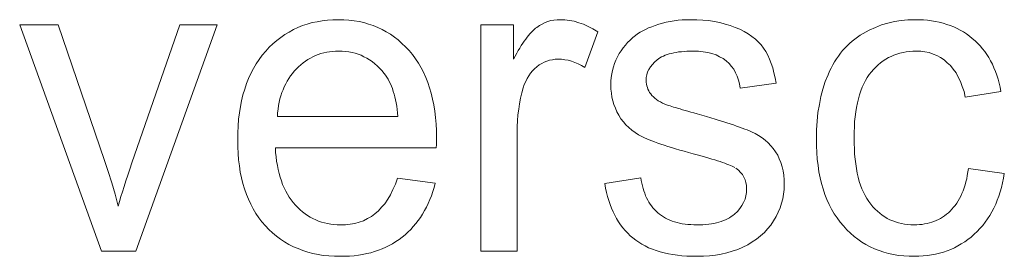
# Model space of a CAD drawing. Extents: x 1101 to 1942, y 41 to 882.
# Tile 56 of 113: x 1265.05 to 1272.92, y 828.62 to 830.52. Entities that reach past the tile are written whole.
import ezdxf

# ---------------------------------------------------------------- set-up
doc = ezdxf.new("R2010")
doc.units = 0
doc.layers.get('0').update_dxf_attribs({"lineweight": 13})
doc.layers.add('Beschriftung', color=7, linetype='Continuous', lineweight=25)

# ---------------------------------------------------------------- blocks, each defined once
blk = doc.blocks.new('Referenz-A03CP7E41H', base_point=(1127.7942, 89.8071))
at = {"layer": 'Beschriftung', "color": 0, "lineweight": -2}
for p, q in [((1265.6996, 828.6629), (1265.0461, 830.475)), ((1265.0461, 830.475), (1265.3546, 830.475)), ((1265.3546, 830.475), (1265.7242, 829.3897)), ((1265.9433, 829.3693), (1266.3262, 830.475)), ((1266.6267, 830.475), (1265.9741, 828.6629)), ((1266.3262, 830.475), (1266.6267, 830.475)), ((1267.2351, 830.4362), (1267.2715, 830.4519)), ((1267.2715, 830.4519), (1267.3078, 830.4677)), ((1267.3078, 830.4677), (1267.3463, 830.4795)), ((1267.3463, 830.4795), (1267.3846, 830.4914)), ((1267.3846, 830.4914), (1267.4251, 830.4992)), ((1267.4251, 830.4992), (1267.4656, 830.5072)), ((1267.4656, 830.5072), (1267.5082, 830.5111)), ((1267.5082, 830.5111), (1267.5508, 830.515)), ((1267.5508, 830.515), (1267.5954, 830.515)), ((1267.5954, 830.515), (1267.6386, 830.515)), ((1267.6386, 830.515), (1267.68, 830.5111)), ((1267.68, 830.5111), (1267.7212, 830.5072)), ((1267.7212, 830.5072), (1267.7604, 830.4995)), ((1267.7604, 830.4995), (1267.7997, 830.4918)), ((1267.7997, 830.4918), (1267.837, 830.4803)), ((1267.837, 830.4803), (1267.8743, 830.4686)), ((1267.8743, 830.4686), (1267.9096, 830.4532)), ((1267.9096, 830.4532), (1267.945, 830.4377)), ((1268.7336, 828.6629), (1268.7336, 830.475)), ((1268.7336, 830.475), (1268.9968, 830.475)), ((1268.9968, 830.475), (1268.9968, 830.2003)), ((1269.1718, 830.4461), (1269.1825, 830.4538)), ((1269.1825, 830.4538), (1269.2038, 830.469)), ((1269.2038, 830.469), (1269.2262, 830.4806)), ((1269.2262, 830.4806), (1269.2485, 830.492)), ((1269.2485, 830.492), (1269.2719, 830.4997)), ((1269.2719, 830.4997), (1269.2954, 830.5073)), ((1269.2954, 830.5073), (1269.3199, 830.5111)), ((1269.3199, 830.5111), (1269.3443, 830.515)), ((1269.3443, 830.515), (1269.3699, 830.515)), ((1269.3699, 830.515), (1269.4068, 830.515)), ((1269.4068, 830.515), (1269.4439, 830.5089)), ((1269.4439, 830.5089), (1269.4812, 830.5028)), ((1269.4812, 830.5028), (1269.5188, 830.4905)), ((1269.5188, 830.4905), (1269.5562, 830.4783)), ((1269.5562, 830.4783), (1269.5941, 830.4599)), ((1269.5941, 830.4599), (1269.6319, 830.4415)), ((1270.0529, 830.4377), (1270.0761, 830.4489)), ((1270.0761, 830.4489), (1270.1026, 830.459)), ((1270.1026, 830.459), (1270.1289, 830.4692)), ((1270.1289, 830.4692), (1270.1584, 830.4784)), ((1270.1584, 830.4784), (1270.1879, 830.4875)), ((1270.1879, 830.4875), (1270.2185, 830.4944)), ((1270.2185, 830.4944), (1270.249, 830.5013)), ((1270.249, 830.5013), (1270.2806, 830.5058)), ((1270.2806, 830.5058), (1270.3123, 830.5104)), ((1270.3123, 830.5104), (1270.345, 830.5127)), ((1270.345, 830.5127), (1270.3777, 830.515)), ((1270.3777, 830.515), (1270.4115, 830.515)), ((1270.4115, 830.515), (1270.4622, 830.515)), ((1270.4622, 830.515), (1270.51, 830.5111)), ((1270.51, 830.5111), (1270.5577, 830.5073)), ((1270.5577, 830.5073), (1270.6024, 830.4996)), ((1270.6024, 830.4996), (1270.6471, 830.492)), ((1270.6471, 830.492), (1270.6886, 830.4804)), ((1270.6886, 830.4804), (1270.7301, 830.4688)), ((1270.7301, 830.4688), (1270.7686, 830.4535)), ((1270.7686, 830.4535), (1270.807, 830.4381)), ((1271.8413, 830.4325), (1271.8907, 830.4532)), ((1271.8907, 830.4532), (1271.9401, 830.4737)), ((1271.9401, 830.4737), (1271.9916, 830.4875)), ((1271.9916, 830.4875), (1272.0431, 830.5013)), ((1272.0431, 830.5013), (1272.0967, 830.5081)), ((1272.0967, 830.5081), (1272.1502, 830.515)), ((1272.1502, 830.515), (1272.2058, 830.515)), ((1272.2058, 830.515), (1272.241, 830.515)), ((1272.241, 830.515), (1272.2746, 830.5127)), ((1272.2746, 830.5127), (1272.3081, 830.5103)), ((1272.3081, 830.5103), (1272.3401, 830.5056)), ((1272.3401, 830.5056), (1272.372, 830.501)), ((1272.372, 830.501), (1272.4023, 830.494)), ((1272.4023, 830.494), (1272.4327, 830.487)), ((1272.4327, 830.487), (1272.4614, 830.4776)), ((1272.4614, 830.4776), (1272.4901, 830.4684)), ((1272.4901, 830.4684), (1272.5173, 830.4567)), ((1272.5173, 830.4567), (1272.5444, 830.445)), ((1267.1023, 830.3494), (1267.1344, 830.3731)), ((1267.1344, 830.3731), (1267.1667, 830.3968)), ((1267.1667, 830.3968), (1267.2009, 830.4165)), ((1267.2009, 830.4165), (1267.2351, 830.4362)), ((1267.945, 830.4377), (1267.9783, 830.4184)), ((1267.9783, 830.4184), (1268.0116, 830.3991)), ((1268.0116, 830.3991), (1268.0429, 830.3759)), ((1268.0429, 830.3759), (1268.0744, 830.3527)), ((1269.0935, 830.3598), (1269.1051, 830.3757)), ((1269.1051, 830.3757), (1269.1165, 830.3894)), ((1269.1165, 830.3894), (1269.1278, 830.4032)), ((1269.1278, 830.4032), (1269.1389, 830.4149)), ((1269.1389, 830.4149), (1269.1501, 830.4268)), ((1269.1501, 830.4268), (1269.161, 830.4364)), ((1269.161, 830.4364), (1269.1718, 830.4461)), ((1269.67, 830.417), (1269.5677, 830.133)), ((1269.6319, 830.4415), (1269.67, 830.417)), ((1269.929, 830.3526), (1269.9493, 830.3719)), ((1269.9493, 830.3719), (1269.9721, 830.3889)), ((1269.9721, 830.3889), (1269.9892, 830.4022)), ((1269.9892, 830.4022), (1270.0094, 830.4143)), ((1270.0094, 830.4143), (1270.0296, 830.4265)), ((1270.0296, 830.4265), (1270.0529, 830.4377)), ((1270.807, 830.4381), (1270.8404, 830.4201)), ((1270.8404, 830.4201), (1270.8739, 830.402)), ((1270.8739, 830.402), (1270.9022, 830.3812)), ((1270.9022, 830.3812), (1270.9306, 830.3604)), ((1271.726, 830.3604), (1271.7481, 830.3759)), ((1271.7481, 830.3759), (1271.7703, 830.3913)), ((1271.7703, 830.3913), (1271.794, 830.4051)), ((1271.794, 830.4051), (1271.8413, 830.4325)), ((1272.5444, 830.445), (1272.57, 830.431)), ((1272.57, 830.431), (1272.5955, 830.417)), ((1272.5955, 830.417), (1272.6195, 830.4007)), ((1272.6195, 830.4007), (1272.6433, 830.3843)), ((1272.6433, 830.3843), (1272.6657, 830.3656)), ((1267.0141, 830.2627), (1267.0422, 830.2942)), ((1267.0422, 830.2942), (1267.0722, 830.3219)), ((1267.0722, 830.3219), (1267.1023, 830.3494)), ((1268.0744, 830.3527), (1268.1037, 830.3257)), ((1268.1037, 830.3257), (1268.1331, 830.2986)), ((1268.1331, 830.2986), (1268.1606, 830.2677)), ((1269.0461, 830.2883), (1269.0581, 830.3082)), ((1269.0581, 830.3082), (1269.07, 830.3261)), ((1269.07, 830.3261), (1269.0819, 830.344)), ((1269.0819, 830.344), (1269.0935, 830.3598)), ((1269.857, 830.267), (1269.8726, 830.2906)), ((1269.8726, 830.2906), (1269.8907, 830.312)), ((1269.8907, 830.312), (1269.9085, 830.3334)), ((1269.9085, 830.3334), (1269.929, 830.3526)), ((1270.9306, 830.3604), (1270.9539, 830.3369)), ((1270.9539, 830.3369), (1270.9772, 830.3133)), ((1270.9772, 830.3133), (1270.9955, 830.2871)), ((1271.6464, 830.2882), (1271.6656, 830.3071)), ((1271.6656, 830.3071), (1271.6847, 830.326)), ((1271.6847, 830.326), (1271.7053, 830.3432)), ((1271.7053, 830.3432), (1271.726, 830.3604)), ((1272.6657, 830.3656), (1272.688, 830.347)), ((1272.688, 830.347), (1272.7084, 830.3263)), ((1272.7084, 830.3263), (1272.7287, 830.3057)), ((1272.7287, 830.3057), (1272.7471, 830.2832)), ((1266.9616, 830.1964), (1266.9861, 830.2312)), ((1266.9861, 830.2312), (1267.0141, 830.2627)), ((1267.3918, 830.2191), (1267.3716, 830.208)), ((1267.4129, 830.228), (1267.3918, 830.2191)), ((1267.4341, 830.2368), (1267.4129, 830.228)), ((1267.4562, 830.2436), (1267.4341, 830.2368)), ((1267.4784, 830.2502), (1267.4562, 830.2436)), ((1267.5016, 830.2546), (1267.4784, 830.2502)), ((1267.5248, 830.2591), (1267.5016, 830.2546)), ((1267.5489, 830.2613), (1267.5248, 830.2591)), ((1267.5732, 830.2635), (1267.5489, 830.2613)), ((1267.5984, 830.2635), (1267.5732, 830.2635)), ((1267.6261, 830.2635), (1267.5984, 830.2635)), ((1267.6527, 830.2607), (1267.6261, 830.2635)), ((1267.6792, 830.2579), (1267.6527, 830.2607)), ((1267.7044, 830.2523), (1267.6792, 830.2579)), ((1267.7297, 830.2468), (1267.7044, 830.2523)), ((1267.7537, 830.2385), (1267.7297, 830.2468)), ((1267.7776, 830.2301), (1267.7537, 830.2385)), ((1267.8002, 830.219), (1267.7776, 830.2301)), ((1267.8228, 830.2079), (1267.8002, 830.219)), ((1268.1606, 830.2677), (1268.1879, 830.2368)), ((1268.1879, 830.2368), (1268.2119, 830.2027)), ((1268.9968, 830.2003), (1269.0093, 830.2245)), ((1269.0093, 830.2245), (1269.0216, 830.2464)), ((1269.0216, 830.2464), (1269.034, 830.2684)), ((1269.034, 830.2684), (1269.0461, 830.2883)), ((1269.815, 830.1919), (1269.8282, 830.2177)), ((1269.8282, 830.2177), (1269.8414, 830.2434)), ((1269.8414, 830.2434), (1269.857, 830.267)), ((1270.1805, 830.2175), (1270.1679, 830.2099)), ((1270.1949, 830.2241), (1270.1805, 830.2175)), ((1270.2092, 830.2307), (1270.1949, 830.2241)), ((1270.2255, 830.2362), (1270.2092, 830.2307)), ((1270.2416, 830.2416), (1270.2255, 830.2362)), ((1270.2596, 830.2459), (1270.2416, 830.2416)), ((1270.2776, 830.2504), (1270.2596, 830.2459)), ((1270.2974, 830.2536), (1270.2776, 830.2504)), ((1270.3172, 830.2569), (1270.2974, 830.2536)), ((1270.3388, 830.2591), (1270.3172, 830.2569)), ((1270.3604, 830.2613), (1270.3388, 830.2591)), ((1270.3838, 830.2624), (1270.3604, 830.2613)), ((1270.4072, 830.2635), (1270.3838, 830.2624)), ((1270.4324, 830.2635), (1270.4072, 830.2635)), ((1270.4751, 830.2635), (1270.4324, 830.2635)), ((1270.513, 830.2585), (1270.4751, 830.2635)), ((1270.5508, 830.2536), (1270.513, 830.2585)), ((1270.5838, 830.2438), (1270.5508, 830.2536)), ((1270.6169, 830.234), (1270.5838, 830.2438)), ((1270.645, 830.2193), (1270.6169, 830.234)), ((1270.6733, 830.2046), (1270.645, 830.2193)), ((1270.9955, 830.2871), (1271.0138, 830.2608)), ((1271.0138, 830.2608), (1271.0293, 830.2301)), ((1271.0293, 830.2301), (1271.0447, 830.1995)), ((1271.5791, 830.2023), (1271.5951, 830.2247)), ((1271.5951, 830.2247), (1271.6112, 830.247)), ((1271.6112, 830.247), (1271.6289, 830.2676)), ((1271.6289, 830.2676), (1271.6464, 830.2882)), ((1271.9948, 830.2115), (1271.9737, 830.1985)), ((1272.0172, 830.2218), (1271.9948, 830.2115)), ((1272.0396, 830.2323), (1272.0172, 830.2218)), ((1272.0634, 830.2401), (1272.0396, 830.2323)), ((1272.0871, 830.2479), (1272.0634, 830.2401)), ((1272.112, 830.2531), (1272.0871, 830.2479)), ((1272.137, 830.2583), (1272.112, 830.2531)), ((1272.1633, 830.2608), (1272.137, 830.2583)), ((1272.1897, 830.2635), (1272.1633, 830.2608)), ((1272.2172, 830.2635), (1272.1897, 830.2635)), ((1272.2537, 830.2635), (1272.2172, 830.2635)), ((1272.2876, 830.2577), (1272.2537, 830.2635)), ((1272.3214, 830.252), (1272.2876, 830.2577)), ((1272.3525, 830.2404), (1272.3214, 830.252)), ((1272.3836, 830.2289), (1272.3525, 830.2404)), ((1272.4121, 830.2116), (1272.3836, 830.2289)), ((1272.4406, 830.1942), (1272.4121, 830.2116)), ((1272.7471, 830.2832), (1272.7654, 830.2605)), ((1272.7654, 830.2605), (1272.7817, 830.236)), ((1272.7817, 830.236), (1272.7981, 830.2115)), ((1272.7981, 830.2115), (1272.8124, 830.1849)), ((1266.9161, 830.1238), (1266.9371, 830.1617)), ((1266.9371, 830.1617), (1266.9616, 830.1964)), ((1267.2767, 830.1392), (1267.2596, 830.1214)), ((1267.2948, 830.1547), (1267.2767, 830.1392)), ((1267.313, 830.1703), (1267.2948, 830.1547)), ((1267.3323, 830.1836), (1267.313, 830.1703)), ((1267.3514, 830.1969), (1267.3323, 830.1836)), ((1267.3716, 830.208), (1267.3514, 830.1969)), ((1267.8443, 830.194), (1267.8228, 830.2079)), ((1267.8656, 830.18), (1267.8443, 830.194)), ((1267.8857, 830.1634), (1267.8656, 830.18)), ((1267.9057, 830.1466), (1267.8857, 830.1634)), ((1267.9245, 830.1272), (1267.9057, 830.1466)), ((1268.2119, 830.2027), (1268.2359, 830.1687)), ((1268.2359, 830.1687), (1268.2564, 830.1314)), ((1269.183, 830.1381), (1269.1639, 830.123)), ((1269.2019, 830.1533), (1269.183, 830.1381)), ((1269.2221, 830.1646), (1269.2019, 830.1533)), ((1269.2423, 830.1759), (1269.2221, 830.1646)), ((1269.2638, 830.1836), (1269.2423, 830.1759)), ((1269.2852, 830.1911), (1269.2638, 830.1836)), ((1269.3078, 830.195), (1269.2852, 830.1911)), ((1269.3305, 830.1987), (1269.3078, 830.195)), ((1269.3543, 830.1987), (1269.3305, 830.1987)), ((1269.381, 830.1987), (1269.3543, 830.1987)), ((1269.4076, 830.1946), (1269.381, 830.1987)), ((1269.4343, 830.1905), (1269.4076, 830.1946)), ((1269.4609, 830.1822), (1269.4343, 830.1905)), ((1269.4876, 830.174), (1269.4609, 830.1822)), ((1269.5143, 830.1617), (1269.4876, 830.174)), ((1269.5409, 830.1494), (1269.5143, 830.1617)), ((1269.5677, 830.133), (1269.5409, 830.1494)), ((1269.7885, 830.11), (1269.7951, 830.1381)), ((1269.7951, 830.1381), (1269.805, 830.165)), ((1269.805, 830.165), (1269.815, 830.1919)), ((1270.0907, 830.1379), (1270.0799, 830.1174)), ((1270.1069, 830.157), (1270.0907, 830.1379)), ((1270.123, 830.1759), (1270.1069, 830.157)), ((1270.1446, 830.1935), (1270.123, 830.1759)), ((1270.1553, 830.2022), (1270.1446, 830.1935)), ((1270.1679, 830.2099), (1270.1553, 830.2022)), ((1270.6966, 830.1849), (1270.6733, 830.2046)), ((1270.72, 830.1653), (1270.6966, 830.1849)), ((1270.7387, 830.1418), (1270.72, 830.1653)), ((1270.7576, 830.1183), (1270.7387, 830.1418)), ((1271.0447, 830.1995), (1271.0573, 830.1644)), ((1271.0573, 830.1644), (1271.07, 830.1292)), ((1271.5367, 830.1284), (1271.5498, 830.1543)), ((1271.5498, 830.1543), (1271.5644, 830.1783)), ((1271.5644, 830.1783), (1271.5791, 830.2023)), ((1271.8944, 830.1361), (1271.8759, 830.1178)), ((1271.9129, 830.1543), (1271.8944, 830.1361)), ((1271.9327, 830.1699), (1271.9129, 830.1543)), ((1271.9525, 830.1855), (1271.9327, 830.1699)), ((1271.9737, 830.1985), (1271.9525, 830.1855)), ((1272.4663, 830.1712), (1272.4406, 830.1942)), ((1272.4921, 830.148), (1272.4663, 830.1712)), ((1272.5139, 830.1193), (1272.4921, 830.148)), ((1272.8124, 830.1849), (1272.8267, 830.1584)), ((1272.8267, 830.1584), (1272.839, 830.1299)), ((1266.8776, 830.0448), (1266.8951, 830.0859)), ((1266.8951, 830.0859), (1266.9161, 830.1238)), ((1267.2119, 830.0651), (1267.1986, 830.0444)), ((1267.2271, 830.0844), (1267.2119, 830.0651)), ((1267.2423, 830.1037), (1267.2271, 830.0844)), ((1267.2596, 830.1214), (1267.2423, 830.1037)), ((1267.9433, 830.1078), (1267.9245, 830.1272)), ((1267.9607, 830.0854), (1267.9433, 830.1078)), ((1267.9721, 830.0711), (1267.9607, 830.0854)), ((1267.9824, 830.055), (1267.9721, 830.0711)), ((1267.9926, 830.0389), (1267.9824, 830.055)), ((1268.2564, 830.1314), (1268.277, 830.0942)), ((1268.277, 830.0942), (1268.2941, 830.0539)), ((1268.2941, 830.0539), (1268.3113, 830.0135)), ((1269.1178, 830.0658), (1269.1042, 830.0448)), ((1269.1314, 830.0869), (1269.1178, 830.0658)), ((1269.1477, 830.1049), (1269.1314, 830.0869)), ((1269.1639, 830.123), (1269.1477, 830.1049)), ((1269.7785, 830.0529), (1269.7819, 830.0821)), ((1269.7819, 830.0821), (1269.7885, 830.11)), ((1270.0638, 830.075), (1270.0584, 830.0529)), ((1270.0691, 830.0969), (1270.0638, 830.075)), ((1270.0799, 830.1174), (1270.0691, 830.0969)), ((1270.7717, 830.091), (1270.7576, 830.1183)), ((1270.7858, 830.0636), (1270.7717, 830.091)), ((1270.7953, 830.0324), (1270.7858, 830.0636)), ((1271.07, 830.1292), (1271.0797, 830.0897)), ((1271.0797, 830.0897), (1271.0895, 830.0502)), ((1271.4889, 830.0202), (1271.5121, 830.0752)), ((1271.5121, 830.0752), (1271.5236, 830.1027)), ((1271.5236, 830.1027), (1271.5367, 830.1284)), ((1271.8413, 830.0763), (1271.8263, 830.0525)), ((1271.8587, 830.0971), (1271.8413, 830.0763)), ((1271.8759, 830.1178), (1271.8587, 830.0971)), ((1272.5358, 830.0905), (1272.5139, 830.1193)), ((1272.5537, 830.0561), (1272.5358, 830.0905)), ((1272.5717, 830.0216), (1272.5537, 830.0561)), ((1272.839, 830.1299), (1272.8513, 830.1014)), ((1272.8513, 830.1014), (1272.8616, 830.0711)), ((1272.8616, 830.0711), (1272.872, 830.0406)), ((1266.846, 829.9593), (1266.8601, 830.0036)), ((1266.8601, 830.0036), (1266.8776, 830.0448)), ((1267.1624, 829.9791), (1267.1529, 829.9553)), ((1267.1738, 830.0013), (1267.1624, 829.9791)), ((1267.1852, 830.0236), (1267.1738, 830.0013)), ((1267.1986, 830.0444), (1267.1852, 830.0236)), ((1268.0017, 830.021), (1267.9926, 830.0389)), ((1268.0109, 830.003), (1268.0017, 830.021)), ((1268.0189, 829.9833), (1268.0109, 830.003)), ((1268.027, 829.9636), (1268.0189, 829.9833)), ((1268.3113, 830.0135), (1268.3249, 829.9701)), ((1269.0826, 829.9969), (1269.0745, 829.9701)), ((1269.0934, 830.0208), (1269.0826, 829.9969)), ((1269.1042, 830.0448), (1269.0934, 830.0208)), ((1269.7752, 830.0238), (1269.7785, 830.0529)), ((1269.7752, 829.9936), (1269.7752, 830.0238)), ((1269.7752, 829.9603), (1269.7752, 829.9936)), ((1270.0584, 830.0529), (1270.0584, 830.0294)), ((1270.0584, 830.0294), (1270.0584, 830.0145)), ((1270.0584, 830.0145), (1270.0606, 830.0003)), ((1270.0606, 830.0003), (1270.0628, 829.9861)), ((1270.0628, 829.9861), (1270.0673, 829.9726)), ((1270.8048, 830.0013), (1270.7953, 830.0324)), ((1270.8097, 829.9662), (1270.8048, 830.0013)), ((1271.0964, 830.0062), (1270.8097, 829.9662)), ((1271.0895, 830.0502), (1271.0964, 830.0062)), ((1271.4715, 829.9607), (1271.4889, 830.0202)), ((1271.7854, 829.9749), (1271.7746, 829.9451)), ((1271.7982, 830.0018), (1271.7854, 829.9749)), ((1271.8112, 830.0287), (1271.7982, 830.0018)), ((1271.8263, 830.0525), (1271.8112, 830.0287)), ((1272.5857, 829.9816), (1272.5717, 830.0216)), ((1272.5998, 829.9414), (1272.5857, 829.9816)), ((1272.872, 830.0406), (1272.8802, 830.0081)), ((1272.8802, 830.0081), (1272.8885, 829.9759)), ((1272.8885, 829.9759), (1272.8948, 829.9414)), ((1266.8215, 829.8675), (1266.832, 829.915)), ((1266.832, 829.915), (1266.846, 829.9593)), ((1267.1358, 829.9064), (1267.1282, 829.8811)), ((1267.1434, 829.9316), (1267.1358, 829.9064)), ((1267.1529, 829.9553), (1267.1434, 829.9316)), ((1268.0338, 829.9421), (1268.027, 829.9636)), ((1268.0407, 829.9206), (1268.0338, 829.9421)), ((1268.0465, 829.8973), (1268.0407, 829.9206)), ((1268.0523, 829.8739), (1268.0465, 829.8973)), ((1268.3249, 829.9701), (1268.3387, 829.9265)), ((1268.3387, 829.9265), (1268.3489, 829.8799)), ((1269.0623, 829.9291), (1269.0532, 829.8862)), ((1269.0745, 829.9701), (1269.0623, 829.9291)), ((1269.7793, 829.9285), (1269.7752, 829.9603)), ((1269.7834, 829.8968), (1269.7793, 829.9285)), ((1269.7914, 829.8664), (1269.7834, 829.8968)), ((1270.0673, 829.9726), (1270.0718, 829.9591)), ((1270.0718, 829.9591), (1270.0785, 829.9464)), ((1270.0785, 829.9464), (1270.0852, 829.9337)), ((1270.0852, 829.9337), (1270.0942, 829.9218)), ((1270.0942, 829.9218), (1270.1031, 829.9094)), ((1270.1031, 829.9094), (1270.1147, 829.8981)), ((1270.1147, 829.8981), (1270.1261, 829.8867)), ((1271.4427, 829.837), (1271.4542, 829.9012)), ((1271.4542, 829.9012), (1271.4715, 829.9607)), ((1271.7638, 829.9152), (1271.7552, 829.8823)), ((1271.7746, 829.9451), (1271.7638, 829.9152)), ((1272.6099, 829.8957), (1272.5998, 829.9414)), ((1272.8948, 829.9414), (1272.6099, 829.8957)), ((1266.8041, 829.7693), (1266.8111, 829.82)), ((1266.8111, 829.82), (1266.8215, 829.8675)), ((1267.1169, 829.8276), (1267.1132, 829.7993)), ((1267.1227, 829.8543), (1267.1169, 829.8276)), ((1267.1282, 829.8811), (1267.1227, 829.8543)), ((1268.057, 829.8489), (1268.0523, 829.8739)), ((1268.0617, 829.8238), (1268.057, 829.8489)), ((1268.0652, 829.797), (1268.0617, 829.8238)), ((1268.3489, 829.8799), (1268.3592, 829.8333)), ((1268.3592, 829.8333), (1268.3661, 829.7835)), ((1269.044, 829.8433), (1269.038, 829.7986)), ((1269.0532, 829.8862), (1269.044, 829.8433)), ((1269.7994, 829.836), (1269.7914, 829.8664)), ((1269.8114, 829.8072), (1269.7994, 829.836)), ((1270.1261, 829.8867), (1270.1401, 829.8766)), ((1270.1401, 829.8766), (1270.1541, 829.8663)), ((1270.1541, 829.8663), (1270.1707, 829.8571)), ((1270.1707, 829.8571), (1270.1873, 829.8479)), ((1270.1873, 829.8479), (1270.2064, 829.8398)), ((1270.2064, 829.8398), (1270.2281, 829.8321)), ((1270.2281, 829.8321), (1270.239, 829.8285)), ((1270.239, 829.8285), (1270.2498, 829.8249)), ((1270.2498, 829.8249), (1270.2633, 829.8208)), ((1270.2633, 829.8208), (1270.2768, 829.8165)), ((1271.431, 829.7729), (1271.4427, 829.837)), ((1271.7465, 829.8493), (1271.7401, 829.8135)), ((1271.7552, 829.8823), (1271.7465, 829.8493)), ((1266.797, 829.7185), (1266.8041, 829.7693)), ((1267.1094, 829.7711), (1267.1076, 829.7414)), ((1267.1076, 829.7414), (1268.0712, 829.7414)), ((1267.1132, 829.7993), (1267.1094, 829.7711)), ((1268.0688, 829.7701), (1268.0652, 829.797)), ((1268.0712, 829.7414), (1268.0688, 829.7701)), ((1268.3661, 829.7835), (1268.3729, 829.7336)), ((1269.0318, 829.7538), (1269.0288, 829.7071)), ((1269.038, 829.7986), (1269.0318, 829.7538)), ((1269.8235, 829.7782), (1269.8114, 829.8072)), ((1269.8396, 829.7508), (1269.8235, 829.7782)), ((1269.8556, 829.7232), (1269.8396, 829.7508)), ((1270.2768, 829.8165), (1270.293, 829.8116)), ((1270.293, 829.8116), (1270.3091, 829.8067)), ((1270.3091, 829.8067), (1270.328, 829.8011)), ((1270.328, 829.8011), (1270.3468, 829.7954)), ((1270.3468, 829.7954), (1270.3683, 829.7892)), ((1270.3683, 829.7892), (1270.3898, 829.7829)), ((1270.3898, 829.7829), (1270.414, 829.7759)), ((1270.414, 829.7759), (1270.4381, 829.7689)), ((1270.4381, 829.7689), (1270.4649, 829.7611)), ((1270.4649, 829.7611), (1270.5038, 829.7503)), ((1270.5038, 829.7503), (1270.5396, 829.74)), ((1270.5396, 829.74), (1270.5756, 829.7296)), ((1271.4252, 829.7041), (1271.431, 829.7729)), ((1271.7293, 829.7386), (1271.725, 829.6996)), ((1271.7336, 829.7775), (1271.7293, 829.7386)), ((1271.7401, 829.8135), (1271.7336, 829.7775)), ((1266.79, 829.6107), (1266.7936, 829.6646)), ((1266.7936, 829.6646), (1266.797, 829.7185)), ((1268.3729, 829.7336), (1268.3763, 829.6808)), ((1268.3763, 829.6808), (1268.3797, 829.6278)), ((1269.0288, 829.7071), (1269.0258, 829.6604)), ((1269.0258, 829.6604), (1269.0258, 829.6117)), ((1269.8755, 829.6988), (1269.8556, 829.7232)), ((1269.8952, 829.6743), (1269.8755, 829.6988)), ((1269.9189, 829.6527), (1269.8952, 829.6743)), ((1270.5756, 829.7296), (1270.6085, 829.7197)), ((1270.6085, 829.7197), (1270.6415, 829.7098)), ((1270.6415, 829.7098), (1270.6715, 829.7005)), ((1270.6715, 829.7005), (1270.7015, 829.6911)), ((1270.7015, 829.6911), (1270.7286, 829.6822)), ((1270.7286, 829.6822), (1270.7557, 829.6733)), ((1270.7557, 829.6733), (1270.7799, 829.6649)), ((1270.7799, 829.6649), (1270.8041, 829.6565)), ((1271.4195, 829.6354), (1271.4252, 829.7041)), ((1271.725, 829.6996), (1271.7229, 829.6576)), ((1266.79, 829.5536), (1266.79, 829.6107)), ((1268.3797, 829.6278), (1268.3797, 829.5717)), ((1269.0258, 829.6117), (1269.0258, 828.6629)), ((1269.9424, 829.6312), (1269.9189, 829.6527)), ((1269.9698, 829.6128), (1269.9424, 829.6312)), ((1269.9971, 829.5942), (1269.9698, 829.6128)), ((1270.0282, 829.5786), (1269.9971, 829.5942)), ((1270.8041, 829.6565), (1270.8253, 829.6485)), ((1270.8253, 829.6485), (1270.8466, 829.6407)), ((1270.8466, 829.6407), (1270.8649, 829.6333)), ((1270.8649, 829.6333), (1270.8831, 829.6258)), ((1270.8831, 829.6258), (1270.8986, 829.6189)), ((1270.8986, 829.6189), (1270.9293, 829.6051)), ((1270.9293, 829.6051), (1270.9568, 829.588)), ((1270.9568, 829.588), (1270.9842, 829.5711)), ((1271.4195, 829.5621), (1271.4195, 829.6354)), ((1271.7229, 829.6576), (1271.7207, 829.6157)), ((1271.7207, 829.6157), (1271.7207, 829.5706)), ((1266.79, 829.4984), (1266.79, 829.5536)), ((1268.3789, 829.5172), (1268.3781, 829.4898)), ((1268.3793, 829.5376), (1268.3789, 829.5172)), ((1268.3797, 829.558), (1268.3793, 829.5376)), ((1268.3797, 829.5717), (1268.3797, 829.558)), ((1270.0437, 829.5708), (1270.0282, 829.5786)), ((1270.0624, 829.5628), (1270.0437, 829.5708)), ((1270.081, 829.5546), (1270.0624, 829.5628)), ((1270.1028, 829.5461), (1270.081, 829.5546)), ((1270.1246, 829.5376), (1270.1028, 829.5461)), ((1270.1494, 829.5287), (1270.1246, 829.5376)), ((1270.1742, 829.5199), (1270.1494, 829.5287)), ((1270.2021, 829.5107), (1270.1742, 829.5199)), ((1270.23, 829.5014), (1270.2021, 829.5107)), ((1270.9842, 829.5711), (1271.0084, 829.5509)), ((1271.0084, 829.5509), (1271.0324, 829.5309)), ((1271.0324, 829.5309), (1271.0533, 829.5076)), ((1271.0533, 829.5076), (1271.0741, 829.4843)), ((1271.4195, 829.5055), (1271.4195, 829.5621)), ((1271.4228, 829.4521), (1271.4195, 829.5055)), ((1271.7207, 829.5706), (1271.7207, 829.525)), ((1271.7207, 829.525), (1271.7227, 829.4825)), ((1266.7935, 829.4463), (1266.79, 829.4984)), ((1266.7969, 829.3942), (1266.7935, 829.4463)), ((1268.3781, 829.4898), (1267.0913, 829.4898)), ((1267.0913, 829.4898), (1267.0933, 829.4525)), ((1267.0933, 829.4525), (1267.0973, 829.4175)), ((1270.261, 829.4919), (1270.23, 829.5014)), ((1270.2919, 829.4824), (1270.261, 829.4919)), ((1270.326, 829.4724), (1270.2919, 829.4824)), ((1270.3601, 829.4625), (1270.326, 829.4724)), ((1270.3972, 829.4522), (1270.3601, 829.4625)), ((1270.4345, 829.4419), (1270.3972, 829.4522)), ((1270.4747, 829.4312), (1270.4345, 829.4419)), ((1270.5045, 829.4233), (1270.4747, 829.4312)), ((1271.0741, 829.4843), (1271.0917, 829.4579)), ((1271.0917, 829.4579), (1271.1092, 829.4315)), ((1271.1092, 829.4315), (1271.1223, 829.4018)), ((1271.4262, 829.3986), (1271.4228, 829.4521)), ((1271.7227, 829.4825), (1271.7249, 829.4399)), ((1271.7249, 829.4399), (1271.729, 829.4005)), ((1265.7242, 829.3897), (1265.7542, 829.3019)), ((1265.9259, 829.3189), (1265.9433, 829.3693)), ((1266.8039, 829.3451), (1266.7969, 829.3942)), ((1266.8108, 829.2961), (1266.8039, 829.3451)), ((1267.0973, 829.4175), (1267.1014, 829.3824)), ((1267.1014, 829.3824), (1267.1075, 829.3494)), ((1267.1075, 829.3494), (1267.1135, 829.3164)), ((1270.5316, 829.4157), (1270.5045, 829.4233)), ((1270.5587, 829.4082), (1270.5316, 829.4157)), ((1270.583, 829.401), (1270.5587, 829.4082)), ((1270.6073, 829.3938), (1270.583, 829.401)), ((1270.6288, 829.387), (1270.6073, 829.3938)), ((1270.6504, 829.38), (1270.6288, 829.387)), ((1270.669, 829.3736), (1270.6504, 829.38)), ((1270.6878, 829.3671), (1270.669, 829.3736)), ((1270.7036, 829.3609), (1270.6878, 829.3671)), ((1270.7196, 829.3547), (1270.7036, 829.3609)), ((1270.7327, 829.3488), (1270.7196, 829.3547)), ((1270.7459, 829.3431), (1270.7327, 829.3488)), ((1271.1223, 829.4018), (1271.1355, 829.3722)), ((1271.1355, 829.3722), (1271.1442, 829.3394)), ((1271.4328, 829.3485), (1271.4262, 829.3986)), ((1271.4396, 829.2984), (1271.4328, 829.3485)), ((1271.729, 829.4005), (1271.7331, 829.3611)), ((1271.7331, 829.3611), (1271.7395, 829.3248)), ((1265.7542, 829.3019), (1265.7818, 829.2106)), ((1265.8948, 829.2255), (1265.9104, 829.2722)), ((1265.9104, 829.2722), (1265.9259, 829.3189)), ((1266.8212, 829.2502), (1266.8108, 829.2961)), ((1267.1135, 829.3164), (1267.1215, 829.2857)), ((1267.1215, 829.2857), (1267.1296, 829.255)), ((1270.7561, 829.3376), (1270.7459, 829.3431)), ((1270.7666, 829.3322), (1270.7561, 829.3376)), ((1270.7957, 829.3121), (1270.7741, 829.327)), ((1270.8119, 829.2943), (1270.7957, 829.3121)), ((1270.8281, 829.2766), (1270.8119, 829.2943)), ((1270.8388, 829.2561), (1270.8281, 829.2766)), ((1271.1442, 829.3394), (1271.153, 829.3066)), ((1271.153, 829.3066), (1271.1573, 829.2706)), ((1271.1573, 829.2706), (1271.1618, 829.2347)), ((1271.4497, 829.2516), (1271.4396, 829.2984)), ((1271.7395, 829.3248), (1271.7457, 829.2885)), ((1271.7457, 829.2885), (1271.754, 829.2553)), ((1272.6211, 829.2434), (1272.6263, 829.2704)), ((1272.6263, 829.2704), (1272.6314, 829.2973)), ((1272.6314, 829.2973), (1272.6353, 829.326)), ((1272.6353, 829.326), (1272.9221, 829.286)), ((1272.9221, 829.286), (1272.9162, 829.2471)), ((1265.7818, 829.2106), (1265.8094, 829.1193)), ((1265.8812, 829.1824), (1265.8948, 829.2255)), ((1266.8316, 829.2042), (1266.8212, 829.2502)), ((1266.8454, 829.1613), (1266.8316, 829.2042)), ((1267.1296, 829.255), (1267.1396, 829.2265)), ((1267.1396, 829.2265), (1267.1496, 829.1979)), ((1267.1496, 829.1979), (1267.1617, 829.1715)), ((1268.0317, 829.1568), (1268.0513, 829.199)), ((1268.0513, 829.199), (1268.068, 829.2479)), ((1268.068, 829.2479), (1268.37, 829.2079)), ((1268.37, 829.2079), (1268.361, 829.1731)), ((1269.7263, 829.204), (1270.0148, 829.2517)), ((1269.7323, 829.1681), (1269.7263, 829.204)), ((1270.0148, 829.2517), (1270.0179, 829.2289)), ((1270.0179, 829.2289), (1270.0222, 829.2073)), ((1270.0222, 829.2073), (1270.0267, 829.1858)), ((1270.8497, 829.2356), (1270.8388, 829.2561)), ((1270.8551, 829.2124), (1270.8497, 829.2356)), ((1270.8605, 829.1891), (1270.8551, 829.2124)), ((1270.8605, 829.1631), (1270.8605, 829.1891)), ((1271.1618, 829.2347), (1271.1618, 829.1954)), ((1271.1618, 829.1954), (1271.1618, 829.1571)), ((1271.4597, 829.2048), (1271.4497, 829.2516)), ((1271.4733, 829.1613), (1271.4597, 829.2048)), ((1271.754, 829.2553), (1271.7623, 829.2222)), ((1271.7623, 829.2222), (1271.7728, 829.1921)), ((1271.7728, 829.1921), (1271.7832, 829.1621)), ((1272.6003, 829.1702), (1272.6081, 829.1933)), ((1272.6081, 829.1933), (1272.6146, 829.2184)), ((1272.6146, 829.2184), (1272.6211, 829.2434)), ((1272.9079, 829.2103), (1272.8997, 829.1736)), ((1272.9162, 829.2471), (1272.9079, 829.2103)), ((1265.8094, 829.1193), (1265.8346, 829.0246)), ((1265.856, 829.0999), (1265.8677, 829.1394)), ((1265.8677, 829.1394), (1265.8812, 829.1824)), ((1266.8593, 829.1184), (1266.8454, 829.1613)), ((1266.8766, 829.0786), (1266.8593, 829.1184)), ((1267.1617, 829.1715), (1267.1738, 829.1451)), ((1267.1738, 829.1451), (1267.1878, 829.1209)), ((1267.1878, 829.1209), (1267.2019, 829.0968)), ((1267.9896, 829.0791), (1268.0121, 829.1147)), ((1268.0121, 829.1147), (1268.0317, 829.1568)), ((1268.3502, 829.1404), (1268.3393, 829.1075)), ((1268.361, 829.1731), (1268.3502, 829.1404)), ((1269.7405, 829.1342), (1269.7323, 829.1681)), ((1269.7486, 829.1004), (1269.7405, 829.1342)), ((1270.0267, 829.1858), (1270.0324, 829.1656)), ((1270.0324, 829.1656), (1270.0382, 829.1455)), ((1270.0382, 829.1455), (1270.0454, 829.1267)), ((1270.0454, 829.1267), (1270.0525, 829.1078)), ((1270.8544, 829.1068), (1270.8605, 829.134)), ((1270.8605, 829.134), (1270.8605, 829.1631)), ((1271.1563, 829.1199), (1271.151, 829.0827)), ((1271.1618, 829.1571), (1271.1563, 829.1199)), ((1271.4867, 829.1178), (1271.4733, 829.1613)), ((1271.5034, 829.0775), (1271.4867, 829.1178)), ((1271.7832, 829.1621), (1271.7956, 829.1352)), ((1271.7956, 829.1352), (1271.8081, 829.1082)), ((1272.5742, 829.1045), (1272.5833, 829.1258)), ((1272.5833, 829.1258), (1272.5924, 829.1471)), ((1272.5924, 829.1471), (1272.6003, 829.1702)), ((1272.8893, 829.1388), (1272.8788, 829.1042)), ((1272.8997, 829.1736), (1272.8893, 829.1388)), ((1265.8346, 829.0246), (1265.8443, 829.0605)), ((1265.8443, 829.0605), (1265.856, 829.0999)), ((1266.8939, 829.0388), (1266.8766, 829.0786)), ((1266.9147, 829.0021), (1266.8939, 829.0388)), ((1267.2019, 829.0968), (1267.218, 829.0748)), ((1267.218, 829.0748), (1267.2341, 829.0528)), ((1267.2341, 829.0528), (1267.2521, 829.0329)), ((1267.2521, 829.0329), (1267.2702, 829.0132)), ((1267.9415, 829.0147), (1267.967, 829.0435)), ((1267.967, 829.0435), (1267.9896, 829.0791)), ((1268.3139, 829.0457), (1268.2993, 829.0169)), ((1268.3266, 829.0766), (1268.3139, 829.0457)), ((1268.3393, 829.1075), (1268.3266, 829.0766)), ((1269.7586, 829.0688), (1269.7486, 829.1004)), ((1269.7688, 829.0373), (1269.7586, 829.0688)), ((1269.7809, 829.0079), (1269.7688, 829.0373)), ((1270.0525, 829.1078), (1270.0611, 829.0903)), ((1270.0611, 829.0903), (1270.0696, 829.0728)), ((1270.0696, 829.0728), (1270.0794, 829.0567)), ((1270.0794, 829.0567), (1270.0893, 829.0405)), ((1270.0893, 829.0405), (1270.1005, 829.0257)), ((1270.8238, 829.029), (1270.8361, 829.0544)), ((1270.8361, 829.0544), (1270.8482, 829.0797)), ((1270.8482, 829.0797), (1270.8544, 829.1068)), ((1271.1404, 829.0465), (1271.1297, 829.0105)), ((1271.151, 829.0827), (1271.1404, 829.0465)), ((1271.5204, 829.0373), (1271.5034, 829.0775)), ((1271.5405, 829.0003), (1271.5204, 829.0373)), ((1271.8081, 829.1082), (1271.8227, 829.0844)), ((1271.8227, 829.0844), (1271.8372, 829.0606)), ((1271.8372, 829.0606), (1271.854, 829.0399)), ((1271.854, 829.0399), (1271.8706, 829.0192)), ((1272.5166, 829.0147), (1272.5297, 829.0305)), ((1272.5297, 829.0305), (1272.5415, 829.0479)), ((1272.5415, 829.0479), (1272.5533, 829.0655)), ((1272.5533, 829.0655), (1272.5637, 829.085)), ((1272.5637, 829.085), (1272.5742, 829.1045)), ((1272.8532, 829.0391), (1272.8382, 829.0086)), ((1272.866, 829.0716), (1272.8532, 829.0391)), ((1272.8788, 829.1042), (1272.866, 829.0716)), ((1266.9355, 828.9654), (1266.9147, 829.0021)), ((1266.9598, 828.9317), (1266.9355, 828.9654)), ((1267.2702, 829.0132), (1267.2894, 828.9958)), ((1267.2894, 828.9958), (1267.3086, 828.9784)), ((1267.3086, 828.9784), (1267.329, 828.9636)), ((1267.329, 828.9636), (1267.3493, 828.9488)), ((1267.8591, 828.9412), (1267.8876, 828.9635)), ((1267.8876, 828.9635), (1267.9161, 828.9857)), ((1267.9161, 828.9857), (1267.9415, 829.0147)), ((1268.2681, 828.961), (1268.2515, 828.934)), ((1268.2846, 828.9879), (1268.2681, 828.961)), ((1268.2993, 829.0169), (1268.2846, 828.9879)), ((1269.7929, 828.9785), (1269.7809, 829.0079)), ((1269.807, 828.9514), (1269.7929, 828.9785)), ((1269.8212, 828.9242), (1269.807, 828.9514)), ((1270.1005, 829.0257), (1270.1118, 829.0108)), ((1270.1118, 829.0108), (1270.1243, 828.9973)), ((1270.1243, 828.9973), (1270.1369, 828.9839)), ((1270.1369, 828.9839), (1270.1508, 828.9717)), ((1270.1508, 828.9717), (1270.1648, 828.9595)), ((1270.1648, 828.9595), (1270.1801, 828.9489)), ((1270.7505, 828.9498), (1270.7627, 828.9607)), ((1270.7627, 828.9607), (1270.7871, 828.9822)), ((1270.7871, 828.9822), (1270.8055, 829.0056)), ((1270.8055, 829.0056), (1270.8238, 829.029)), ((1271.1137, 828.9755), (1271.0977, 828.9405)), ((1271.1297, 829.0105), (1271.1137, 828.9755)), ((1271.5607, 828.9634), (1271.5405, 829.0003)), ((1271.5842, 828.9297), (1271.5607, 828.9634)), ((1271.8706, 829.0192), (1271.8885, 829.0011)), ((1271.8885, 829.0011), (1271.9065, 828.983)), ((1271.9065, 828.983), (1271.9256, 828.9675)), ((1271.9256, 828.9675), (1271.9448, 828.9519)), ((1271.9448, 828.9519), (1271.9652, 828.9391)), ((1272.4441, 828.9471), (1272.4594, 828.9592)), ((1272.4594, 828.9592), (1272.4747, 828.9713)), ((1272.4747, 828.9713), (1272.4891, 828.9851)), ((1272.4891, 828.9851), (1272.5036, 828.999)), ((1272.5036, 828.999), (1272.5166, 829.0147)), ((1272.8231, 828.9781), (1272.8057, 828.9498)), ((1272.8382, 829.0086), (1272.8231, 828.9781)), ((1266.984, 828.898), (1266.9598, 828.9317)), ((1267.0117, 828.8675), (1266.984, 828.898)), ((1267.3493, 828.9488), (1267.3707, 828.9363)), ((1267.3707, 828.9363), (1267.3921, 828.924)), ((1267.3921, 828.924), (1267.4146, 828.914)), ((1267.4146, 828.914), (1267.4372, 828.9041)), ((1267.4372, 828.9041), (1267.4609, 828.8967)), ((1267.4609, 828.8967), (1267.4845, 828.8893)), ((1267.4845, 828.8893), (1267.5093, 828.8842)), ((1267.5093, 828.8842), (1267.5341, 828.8793)), ((1267.5341, 828.8793), (1267.56, 828.8769)), ((1267.56, 828.8769), (1267.5859, 828.8744)), ((1267.5859, 828.8744), (1267.6129, 828.8744)), ((1267.6129, 828.8744), (1267.6531, 828.8744)), ((1267.6531, 828.8744), (1267.6905, 828.8799)), ((1267.6905, 828.8799), (1267.7278, 828.8855)), ((1267.7278, 828.8855), (1267.762, 828.8966)), ((1267.762, 828.8966), (1267.7964, 828.9078)), ((1267.7964, 828.9078), (1267.8277, 828.9245)), ((1267.8277, 828.9245), (1267.8591, 828.9412)), ((1268.2146, 828.884), (1268.1943, 828.8609)), ((1268.2331, 828.909), (1268.2146, 828.884)), ((1268.2515, 828.934), (1268.2331, 828.909)), ((1269.8372, 828.8993), (1269.8212, 828.9242)), ((1269.8533, 828.8743), (1269.8372, 828.8993)), ((1269.8714, 828.8516), (1269.8533, 828.8743)), ((1270.1801, 828.9489), (1270.1955, 828.9383)), ((1270.1955, 828.9383), (1270.2122, 828.9291)), ((1270.2122, 828.9291), (1270.2289, 828.92)), ((1270.2289, 828.92), (1270.247, 828.9124)), ((1270.247, 828.9124), (1270.2652, 828.9048)), ((1270.2652, 828.9048), (1270.2847, 828.8987)), ((1270.2847, 828.8987), (1270.3042, 828.8926)), ((1270.3042, 828.8926), (1270.3251, 828.8881)), ((1270.3251, 828.8881), (1270.346, 828.8835)), ((1270.346, 828.8835), (1270.3683, 828.8805)), ((1270.3683, 828.8805), (1270.3906, 828.8774)), ((1270.3906, 828.8774), (1270.4142, 828.8759)), ((1270.4142, 828.8759), (1270.4378, 828.8744)), ((1270.4378, 828.8744), (1270.4629, 828.8744)), ((1270.4629, 828.8744), (1270.4882, 828.8744)), ((1270.4882, 828.8744), (1270.5118, 828.8758)), ((1270.5118, 828.8758), (1270.5354, 828.877)), ((1270.5354, 828.877), (1270.5574, 828.8797)), ((1270.5574, 828.8797), (1270.5794, 828.8825)), ((1270.5794, 828.8825), (1270.5998, 828.8865)), ((1270.5998, 828.8865), (1270.6201, 828.8906)), ((1270.6201, 828.8906), (1270.6389, 828.8959)), ((1270.6389, 828.8959), (1270.6577, 828.9013)), ((1270.6577, 828.9013), (1270.6747, 828.9081)), ((1270.6747, 828.9081), (1270.6919, 828.9148)), ((1270.6919, 828.9148), (1270.7073, 828.9229)), ((1270.7073, 828.9229), (1270.7227, 828.931)), ((1270.7227, 828.931), (1270.7366, 828.9404)), ((1270.7366, 828.9404), (1270.7505, 828.9498)), ((1271.055, 828.8727), (1271.0288, 828.8427)), ((1271.0763, 828.9066), (1271.055, 828.8727)), ((1271.0977, 828.9405), (1271.0763, 828.9066)), ((1271.6078, 828.8962), (1271.5842, 828.9297)), ((1271.6347, 828.8658), (1271.6078, 828.8962)), ((1271.9652, 828.9391), (1271.9857, 828.9261)), ((1271.9857, 828.9261), (1272.0074, 828.9158)), ((1272.0074, 828.9158), (1272.0292, 828.9054)), ((1272.0292, 828.9054), (1272.0522, 828.8977)), ((1272.0522, 828.8977), (1272.0752, 828.8899)), ((1272.0752, 828.8899), (1272.0995, 828.8847)), ((1272.0995, 828.8847), (1272.1237, 828.8795)), ((1272.1237, 828.8795), (1272.1493, 828.877)), ((1272.1493, 828.877), (1272.1748, 828.8744)), ((1272.1748, 828.8744), (1272.2016, 828.8744)), ((1272.2016, 828.8744), (1272.223, 828.8744)), ((1272.223, 828.8744), (1272.2437, 828.8761)), ((1272.2437, 828.8761), (1272.2644, 828.8779)), ((1272.2644, 828.8779), (1272.2841, 828.8813)), ((1272.2841, 828.8813), (1272.3039, 828.8848)), ((1272.3039, 828.8848), (1272.3227, 828.8899)), ((1272.3227, 828.8899), (1272.3416, 828.8952)), ((1272.3416, 828.8952), (1272.3596, 828.9021)), ((1272.3596, 828.9021), (1272.3775, 828.909)), ((1272.3775, 828.909), (1272.3946, 828.9176)), ((1272.3946, 828.9176), (1272.4117, 828.9263)), ((1272.4117, 828.9263), (1272.4279, 828.9367)), ((1272.4279, 828.9367), (1272.4441, 828.9471)), ((1272.7687, 828.8953), (1272.749, 828.8691)), ((1272.7884, 828.9215), (1272.7687, 828.8953)), ((1272.8057, 828.9498), (1272.7884, 828.9215)), ((1267.0394, 828.8369), (1267.0117, 828.8675)), ((1267.0695, 828.8101), (1267.0394, 828.8369)), ((1267.0997, 828.7834), (1267.0695, 828.8101)), ((1268.1295, 828.7956), (1268.1053, 828.7763)), ((1268.1516, 828.8167), (1268.1295, 828.7956)), ((1268.174, 828.8378), (1268.1516, 828.8167)), ((1268.1943, 828.8609), (1268.174, 828.8378)), ((1269.8895, 828.8288), (1269.8714, 828.8516)), ((1269.9096, 828.8083), (1269.8895, 828.8288)), ((1269.9296, 828.7878), (1269.9096, 828.8083)), ((1271.0027, 828.8127), (1270.9719, 828.7865)), ((1271.0288, 828.8427), (1271.0027, 828.8127)), ((1271.6616, 828.8354), (1271.6347, 828.8658)), ((1271.6906, 828.8089), (1271.6616, 828.8354)), ((1271.7198, 828.7823), (1271.6906, 828.8089)), ((1272.6808, 828.7988), (1272.6566, 828.7768)), ((1272.7051, 828.8208), (1272.6808, 828.7988)), ((1272.727, 828.8449), (1272.7051, 828.8208)), ((1272.749, 828.8691), (1272.727, 828.8449)), ((1267.1323, 828.7605), (1267.0997, 828.7834)), ((1267.1649, 828.7375), (1267.1323, 828.7605)), ((1267.2, 828.7184), (1267.1649, 828.7375)), ((1267.235, 828.6993), (1267.2, 828.7184)), ((1268.0295, 828.7236), (1268.002, 828.7092)), ((1268.0553, 828.7404), (1268.0295, 828.7236)), ((1268.0812, 828.7572), (1268.0553, 828.7404)), ((1268.1053, 828.7763), (1268.0812, 828.7572)), ((1269.9518, 828.7694), (1269.9296, 828.7878)), ((1269.9738, 828.7511), (1269.9518, 828.7694)), ((1269.9984, 828.7351), (1269.9738, 828.7511)), ((1270.0229, 828.7191), (1269.9984, 828.7351)), ((1270.05, 828.7053), (1270.0229, 828.7191)), ((1270.87, 828.7155), (1270.8297, 828.6969)), ((1270.9055, 828.7379), (1270.87, 828.7155)), ((1270.9411, 828.7603), (1270.9055, 828.7379)), ((1270.9719, 828.7865), (1270.9411, 828.7603)), ((1271.751, 828.7595), (1271.7198, 828.7823)), ((1271.7822, 828.7367), (1271.751, 828.7595)), ((1271.8156, 828.7177), (1271.7822, 828.7367)), ((1271.8491, 828.6987), (1271.8156, 828.7177)), ((1272.5783, 828.7218), (1272.5512, 828.7054)), ((1272.6052, 828.7383), (1272.5783, 828.7218)), ((1272.6309, 828.7576), (1272.6052, 828.7383)), ((1272.6566, 828.7768), (1272.6309, 828.7576)), ((1265.9741, 828.6629), (1265.6996, 828.6629)), ((1267.2724, 828.684), (1267.235, 828.6993)), ((1267.31, 828.6687), (1267.2724, 828.684)), ((1267.3499, 828.6573), (1267.31, 828.6687)), ((1267.3899, 828.6458), (1267.3499, 828.6573)), ((1267.4323, 828.6382), (1267.3899, 828.6458)), ((1267.4747, 828.6305), (1267.4323, 828.6382)), ((1267.7894, 828.6372), (1267.7552, 828.6325)), ((1267.8219, 828.6444), (1267.7894, 828.6372)), ((1267.8544, 828.6516), (1267.8219, 828.6444)), ((1267.8853, 828.6612), (1267.8544, 828.6516)), ((1267.9161, 828.6708), (1267.8853, 828.6612)), ((1267.9453, 828.6828), (1267.9161, 828.6708)), ((1267.9745, 828.6948), (1267.9453, 828.6828)), ((1268.002, 828.7092), (1267.9745, 828.6948)), ((1269.0258, 828.6629), (1268.7336, 828.6629)), ((1270.0771, 828.6916), (1270.05, 828.7053)), ((1270.1067, 828.6801), (1270.0771, 828.6916)), ((1270.1363, 828.6687), (1270.1067, 828.6801)), ((1270.1684, 828.6595), (1270.1363, 828.6687)), ((1270.2004, 828.6503), (1270.1684, 828.6595)), ((1270.2351, 828.6435), (1270.2004, 828.6503)), ((1270.2696, 828.6366), (1270.2351, 828.6435)), ((1270.3067, 828.6321), (1270.2696, 828.6366)), ((1270.658, 828.6413), (1270.6125, 828.6321)), ((1270.7036, 828.6507), (1270.658, 828.6413)), ((1270.7465, 828.6645), (1270.7036, 828.6507)), ((1270.7895, 828.6785), (1270.7465, 828.6645)), ((1270.8297, 828.6969), (1270.7895, 828.6785)), ((1271.8846, 828.6836), (1271.8491, 828.6987)), ((1271.9202, 828.6684), (1271.8846, 828.6836)), ((1271.958, 828.657), (1271.9202, 828.6684)), ((1271.9957, 828.6456), (1271.958, 828.657)), ((1272.0357, 828.6381), (1271.9957, 828.6456)), ((1272.0755, 828.6304), (1272.0357, 828.6381)), ((1272.3724, 828.6394), (1272.3399, 828.6339)), ((1272.4035, 828.6476), (1272.3724, 828.6394)), ((1272.4348, 828.6559), (1272.4035, 828.6476)), ((1272.4646, 828.6668), (1272.4348, 828.6559)), ((1272.4944, 828.6778), (1272.4646, 828.6668)), ((1272.5229, 828.6916), (1272.4944, 828.6778)), ((1272.5512, 828.7054), (1272.5229, 828.6916)), ((1267.5196, 828.6267), (1267.4747, 828.6305)), ((1267.5644, 828.6229), (1267.5196, 828.6267)), ((1267.6117, 828.6229), (1267.5644, 828.6229)), ((1267.6492, 828.6229), (1267.6117, 828.6229)), ((1267.6851, 828.6253), (1267.6492, 828.6229)), ((1267.721, 828.6277), (1267.6851, 828.6253)), ((1267.7552, 828.6325), (1267.721, 828.6277)), ((1270.3438, 828.6274), (1270.3067, 828.6321)), ((1270.3835, 828.6252), (1270.3438, 828.6274)), ((1270.4231, 828.6229), (1270.3835, 828.6252)), ((1270.4652, 828.6229), (1270.4231, 828.6229)), ((1270.516, 828.6229), (1270.4652, 828.6229)), ((1270.5642, 828.6275), (1270.516, 828.6229)), ((1270.6125, 828.6321), (1270.5642, 828.6275)), ((1272.1176, 828.6267), (1272.0755, 828.6304)), ((1272.1598, 828.6229), (1272.1176, 828.6267)), ((1272.2041, 828.6229), (1272.1598, 828.6229)), ((1272.2393, 828.6229), (1272.2041, 828.6229)), ((1272.2733, 828.6256), (1272.2393, 828.6229)), ((1272.3073, 828.6284), (1272.2733, 828.6256)), ((1272.3399, 828.6339), (1272.3073, 828.6284))]:
    blk.add_line(p, q, dxfattribs=at)

msp = doc.modelspace()

# ---------------------------------------------------------------- block references
at = {"color": 251, "lineweight": 13, "ltscale": 0.13, "true_color": 0x5f5f5f}
msp.add_blockref('Referenz-A03CP7E41H', (1127.7942, 89.8071), dxfattribs=at)

doc.saveas('drawing.dxf')
